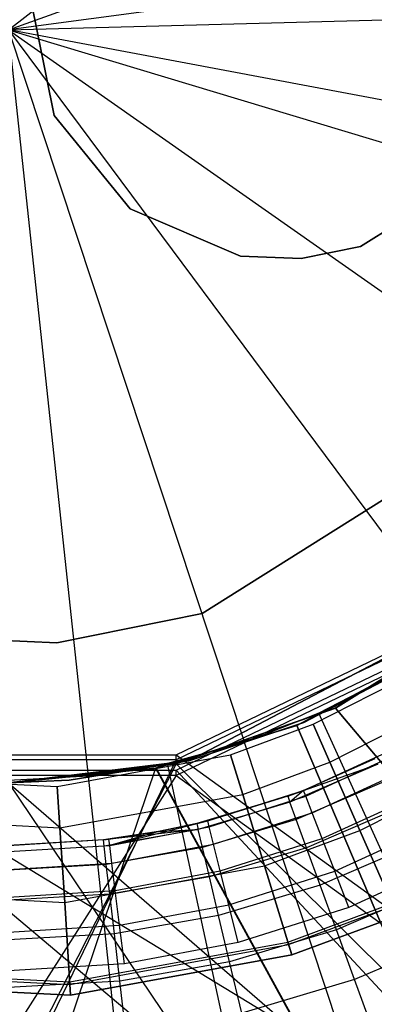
# Model space of a CAD drawing. Extents: x 0.1 to 16.1, y -7 to 7.
# Tile 30 of 68: x 8.084 to 8.226, y -0.388 to 0.004. Entities that reach past the tile are written whole.
import ezdxf

# ---------------------------------------------------------------- set-up
doc = ezdxf.new("R2010")
doc.units = 0
doc.header["$LTSCALE"] = 2.54
doc.layers.get('0').update_dxf_attribs({"color": 13, "linetype": 'CONTINUOUS'})

# ---------------------------------------------------------------- blocks, each defined once
blk = doc.blocks.new('DROPS_WOOD_E_PM_STL')
at = {"color": 0}
for p, q in [((8.08, 0, 2.18815), (8.31522, 0.18467, 2.19005)), ((8.08, 0, 2.18815), (8.31522, 0.18467, 2.19005)), ((8.08, 0, 2.18815), (8.36132, 0.10145, 2.19005)), ((8.08, 0, 2.18815), (8.36132, 0.10145, 2.19005)), ((8.37641, 0.03969, 2.19005), (8.08, 0, 2.18815)), ((8.37641, 0.03969, 2.19005), (8.08, 0, 2.18815)), ((8.0982, -0.03414, 215.55796), (8.08873, 0.01278, 215.55796)), ((8.08873, 0.01278, 14.55795), (8.0982, -0.03414, 14.55795)), ((8.08873, 0.01278, 14.55795), (8.0982, -0.03414, 14.55795)), ((8.0982, -0.03414, 215.55796), (8.08873, 0.01278, 215.55796)), ((8.08, 0, 2.18815), (8.37895, 0.00796, 2.19005)), ((8.08, 0, 2.18815), (8.37895, 0.00796, 2.19005)), ((8.11179, -0.29736, 2.19005), (8.08, 0, 2.18815)), ((8.37388, -0.05541, 2.19005), (8.08, 0, 2.18815)), ((8.08, 0, 2.18815), (8.32472, -0.17189, 2.19005)), ((8.08, 0, 2.18815), (8.36632, -0.08633, 2.19005)), ((8.08, 0, 2.18815), (8.36632, -0.08633, 2.19005)), ((8.37388, -0.05541, 2.19005), (8.08, 0, 2.18815)), ((8.08, 0, 2.18815), (8.25835, -0.24006, 2.19005)), ((8.08, 0, 2.18815), (8.32472, -0.17189, 2.19005)), ((8.08, 0, 2.18815), (8.17393, -0.28392, 2.19005)), ((8.08, 0, 2.18815), (8.25835, -0.24006, 2.19005)), ((8.11179, -0.29736, 2.19005), (8.08, 0, 2.18815)), ((8.08, 0, 2.18815), (8.17393, -0.28392, 2.19005)), ((8.1284, -0.07128, 215.55796), (8.0982, -0.03414, 215.55796)), ((8.0982, -0.03414, 14.55795), (8.1284, -0.07128, 14.55795)), ((8.0982, -0.03414, 14.55795), (8.1284, -0.07128, 14.55795)), ((8.0982, -0.03414, 14.55795), (8.0982, -0.03414, 215.55796)), ((8.1284, -0.07128, 215.55796), (8.0982, -0.03414, 215.55796)), ((8.0982, -0.03414, 14.55795), (8.0982, -0.03414, 215.55796)), ((8.26061, -0.06088, 215.55796), (8.2201, -0.08638, 215.55796)), ((8.2201, -0.08638, 14.55795), (8.26061, -0.06088, 14.55795)), ((8.2201, -0.08638, 14.55795), (8.26061, -0.06088, 14.55795)), ((8.26061, -0.06088, 215.55796), (8.2201, -0.08638, 215.55796)), ((8.17239, -0.09013, 215.55796), (8.1284, -0.07128, 215.55796)), ((8.1284, -0.07128, 14.55795), (8.17239, -0.09013, 14.55795)), ((8.1284, -0.07128, 14.55795), (8.17239, -0.09013, 14.55795)), ((8.1284, -0.07128, 14.55795), (8.1284, -0.07128, 215.55796)), ((8.17239, -0.09013, 215.55796), (8.1284, -0.07128, 215.55796)), ((8.1284, -0.07128, 14.55795), (8.1284, -0.07128, 215.55796)), ((8.19647, -0.09115, 215.55796), (8.17239, -0.09013, 215.55796)), ((8.17239, -0.09013, 14.55795), (8.19647, -0.09115, 14.55795)), ((8.17239, -0.09013, 14.55795), (8.19647, -0.09115, 14.55795)), ((8.17239, -0.09013, 14.55795), (8.17239, -0.09013, 215.55796)), ((8.19647, -0.09115, 215.55796), (8.17239, -0.09013, 215.55796)), ((8.17239, -0.09013, 14.55795), (8.17239, -0.09013, 215.55796)), ((8.2201, -0.08638, 215.55796), (8.19647, -0.09115, 215.55796)), ((8.19647, -0.09115, 14.55795), (8.2201, -0.08638, 14.55795)), ((8.19647, -0.09115, 14.55795), (8.2201, -0.08638, 14.55795)), ((8.2201, -0.08638, 215.55796), (8.19647, -0.09115, 215.55796)), ((8.2201, -0.08638, 14.55795), (8.2201, -0.08638, 215.55796)), ((8.2201, -0.08638, 14.55795), (8.2201, -0.08638, 215.55796)), ((8.19647, -0.09115, 14.55795), (8.19647, -0.09115, 215.55796)), ((8.19647, -0.09115, 14.55795), (8.19647, -0.09115, 215.55796)), ((8.15709, -0.23255, 215.55796), (8.25634, -0.17009, 215.55796)), ((8.25634, -0.17009, 14.55795), (8.15709, -0.23255, 14.55795)), ((8.15709, -0.23255, 215.55796), (8.25634, -0.17009, 215.55796)), ((8.25634, -0.17009, 14.55795), (8.15709, -0.23255, 14.55795)), ((8.27894, -0.22455, 29.35812), (8.15179, -0.29128, 29.35812)), ((8.15179, -0.29128, 28.35812), (8.27894, -0.22455, 28.35812)), ((8.15179, -0.29128, 28.35812), (8.27894, -0.22455, 28.35812)), ((8.27894, -0.22455, 29.35812), (8.15179, -0.29128, 29.35812)), ((8.14676, -0.28884, 29.36665), (8.26705, -0.23091, 29.36859)), ((8.14676, -0.28884, 29.36665), (8.26705, -0.23091, 29.36859)), ((8.0992, -0.24425, 215.55796), (8.15709, -0.23255, 215.55796)), ((8.15709, -0.23255, 14.55795), (8.0992, -0.24425, 14.55795)), ((8.15709, -0.23255, 14.55795), (8.0992, -0.24425, 14.55795)), ((8.0992, -0.24425, 215.55796), (8.15709, -0.23255, 215.55796)), ((8.26705, -0.23298, 33.37078), (8.14676, -0.2909, 33.36693)), ((8.26705, -0.23298, 33.37078), (8.14676, -0.2909, 33.36693)), ((8.15709, -0.23255, 215.55796), (8.15709, -0.23255, 14.55795)), ((8.15709, -0.23255, 215.55796), (8.15709, -0.23255, 14.55795)), ((8.26705, -0.23455, 28.3392), (8.21007, -0.27034, 28.3407)), ((8.26705, -0.23455, 28.3392), (8.21007, -0.27034, 28.3407)), ((8.21016, -0.27029, 16.34353), (8.26705, -0.23455, 16.34503)), ((8.21016, -0.27029, 16.34353), (8.26705, -0.23455, 16.34503)), ((8.14676, -0.29503, 41.36581), (8.26705, -0.2371, 41.36202)), ((8.14676, -0.29503, 41.36581), (8.26705, -0.2371, 41.36202)), ((8.26705, -0.23916, 45.36421), (8.14676, -0.29709, 45.36609)), ((8.26705, -0.23916, 45.36421), (8.14676, -0.29709, 45.36609)), ((8.04019, -0.24174, 215.55796), (8.0992, -0.24425, 215.55796)), ((8.0992, -0.24425, 14.55795), (8.04019, -0.24174, 14.55795)), ((8.04019, -0.24174, 215.55796), (8.0992, -0.24425, 215.55796)), ((8.0992, -0.24425, 14.55795), (8.04019, -0.24174, 14.55795)), ((8.0992, -0.24425, 215.55796), (8.0992, -0.24425, 14.55795)), ((8.0992, -0.24425, 215.55796), (8.0992, -0.24425, 14.55795)), ((8.24676, -0.24938, 40.87293), (8.1948, -0.27716, 40.87502)), ((8.24676, -0.24938, 40.87293), (8.1948, -0.27716, 40.87502)), ((8.1948, -0.27716, 33.87879), (8.24675, -0.24939, 33.88088)), ((8.1948, -0.27716, 33.87879), (8.24675, -0.24939, 33.88088)), ((8.24034, -0.25356, 41.3819), (8.19759, -0.27599, 41.3819)), ((8.19759, -0.27599, 40.8819), (8.24034, -0.25356, 40.8819)), ((8.19759, -0.27599, 40.8819), (8.24034, -0.25356, 40.8819)), ((8.24034, -0.25356, 41.3819), (8.19759, -0.27599, 41.3819)), ((8.24034, -0.25356, 33.88877), (8.19759, -0.27599, 33.88877)), ((8.19759, -0.27599, 33.38877), (8.24034, -0.25356, 33.38877)), ((8.19759, -0.27599, 33.38877), (8.24034, -0.25356, 33.38877)), ((8.24034, -0.25356, 33.88877), (8.19759, -0.27599, 33.88877)), ((8.23182, -0.25765, 2.19005), (8.20357, -0.27233, 2.19005)), ((8.23182, -0.25765, 2.19005), (8.20357, -0.27233, 2.19005)), ((8.20132, -0.27672, 213.36956), (8.23263, -0.26076, 213.36956)), ((8.20132, -0.27672, 213.40759), (8.23263, -0.26076, 213.40759)), ((8.20132, -0.27672, 213.36956), (8.23263, -0.26076, 213.36956)), ((8.20132, -0.27672, 213.40759), (8.23263, -0.26076, 213.40759)), ((8.14676, -0.29248, 16.34249), (8.21016, -0.27029, 16.34353)), ((8.14676, -0.29248, 16.34249), (8.21016, -0.27029, 16.34353)), ((8.21007, -0.27034, 28.3407), (8.14676, -0.29248, 28.34174)), ((8.21007, -0.27034, 28.3407), (8.14676, -0.29248, 28.34174)), ((8.21007, -0.27034, 28.3407), (8.21016, -0.27029, 16.34353)), ((8.21007, -0.27034, 28.3407), (8.21016, -0.27029, 16.34353)), ((8.21007, -0.27034, 28.3407), (8.65614, -0.8, 28.31439)), ((8.21007, -0.27034, 28.3407), (8.65614, -0.8, 28.31439)), ((8.21016, -0.27029, 16.34353), (8.65614, -0.8, 16.36984)), ((8.21016, -0.27029, 16.34353), (8.65614, -0.8, 16.36984)), ((8.20357, -0.27233, 2.19005), (8.17393, -0.28392, 2.19005)), ((8.20357, -0.27233, 2.19005), (8.17393, -0.28392, 2.19005)), ((8.32641, -0.54303, 2.22278), (8.20357, -0.27233, 2.19005)), ((8.32641, -0.54303, 2.22278), (8.20357, -0.27233, 2.19005)), ((8.1948, -0.27716, 40.87502), (8.13844, -0.29425, 40.87642)), ((8.1948, -0.27716, 40.87502), (8.13844, -0.29425, 40.87642)), ((8.1387, -0.2942, 33.8774), (8.1948, -0.27716, 33.87879)), ((8.1387, -0.2942, 33.8774), (8.1948, -0.27716, 33.87879)), ((8.19759, -0.27599, 41.3819), (8.15179, -0.29128, 41.3819)), ((8.15179, -0.29128, 40.8819), (8.19759, -0.27599, 40.8819)), ((8.15179, -0.29128, 40.8819), (8.19759, -0.27599, 40.8819)), ((8.19759, -0.27599, 41.3819), (8.15179, -0.29128, 41.3819)), ((8.19759, -0.27599, 33.88877), (8.15179, -0.29128, 33.88877)), ((8.15179, -0.29128, 33.38877), (8.19759, -0.27599, 33.38877)), ((8.15179, -0.29128, 33.38877), (8.19759, -0.27599, 33.38877)), ((8.19759, -0.27599, 33.88877), (8.15179, -0.29128, 33.88877)), ((8.16838, -0.28893, 213.36956), (8.20132, -0.27672, 213.36956)), ((8.16838, -0.28893, 213.40759), (8.20132, -0.27672, 213.40759)), ((8.16838, -0.28893, 213.36956), (8.20132, -0.27672, 213.36956)), ((8.16838, -0.28893, 213.40759), (8.20132, -0.27672, 213.40759)), ((8.41608, -0.8, 33.89308), (8.1948, -0.27716, 33.87879)), ((8.41608, -0.8, 33.89308), (8.1948, -0.27716, 33.87879)), ((8.1948, -0.27716, 40.87502), (8.41608, -0.8, 40.86074)), ((8.1948, -0.27716, 40.87502), (8.41608, -0.8, 40.86074)), ((8.1948, -0.27716, 40.87502), (8.1948, -0.27716, 33.87879)), ((8.1948, -0.27716, 40.87502), (8.1948, -0.27716, 33.87879)), ((8.19759, -0.27599, 40.8819), (8.19759, -0.27599, 41.3819)), ((8.19759, -0.27599, 40.8819), (8.19759, -0.27599, 41.3819)), ((8.19759, -0.27599, 33.38877), (8.19759, -0.27599, 33.88877)), ((8.19759, -0.27599, 33.38877), (8.19759, -0.27599, 33.88877)), ((8.20132, -0.27672, 213.36956), (8.20795, -0.29184, 213.33528)), ((8.20132, -0.27672, 213.36956), (8.20795, -0.29184, 213.33528)), ((8.20132, -0.27672, 213.40759), (8.20132, -0.27672, 213.36956)), ((8.20132, -0.27672, 213.40759), (8.20132, -0.27672, 213.36956)), ((8.20795, -0.29184, 213.44189), (8.20132, -0.27672, 213.40759)), ((8.20795, -0.29184, 213.44189), (8.20132, -0.27672, 213.40759)), ((8.20795, -0.29184, 213.33528), (8.24097, -0.27501, 213.33528)), ((8.20795, -0.29184, 213.33528), (8.24097, -0.27501, 213.33528)), ((8.20795, -0.29184, 213.44189), (8.24097, -0.27501, 213.44189)), ((8.20795, -0.29184, 213.44189), (8.24097, -0.27501, 213.44189)), ((8.17393, -0.28392, 2.19005), (8.14322, -0.2923, 2.19005)), ((8.17393, -0.28392, 2.19005), (8.14322, -0.2923, 2.19005)), ((8.26729, -0.56615, 2.22278), (8.17393, -0.28392, 2.19005)), ((8.26729, -0.56615, 2.22278), (8.17393, -0.28392, 2.19005)), ((8.1974, -0.30305, 16.28972), (8.23375, -0.28633, 16.28972)), ((8.1974, -0.30305, 16.28972), (8.23375, -0.28633, 16.28972)), ((8.01324, -0.28884, 29.36665), (8.84818, -0.79638, 29.40308)), ((8.01324, -0.28884, 29.36665), (8.84818, -0.79638, 29.40308)), ((8.01324, -0.28884, 29.36665), (8.14676, -0.28884, 29.36665)), ((8.01324, -0.28884, 29.36665), (8.14676, -0.28884, 29.36665)), ((8.09936, -0.30152, 213.36956), (8.16838, -0.28893, 213.36956)), ((8.09936, -0.30152, 213.40759), (8.16838, -0.28893, 213.40759)), ((8.09936, -0.30152, 213.36956), (8.16838, -0.28893, 213.36956)), ((8.09936, -0.30152, 213.40759), (8.16838, -0.28893, 213.40759)), ((8.14676, -0.28884, 29.36665), (8.84818, -0.79638, 29.40308)), ((8.14676, -0.28884, 29.36665), (8.84818, -0.79638, 29.40308)), ((8.14676, -0.2909, 33.36693), (8.14676, -0.28884, 29.36665)), ((8.14676, -0.2909, 33.36693), (8.14676, -0.28884, 29.36665)), ((8.16838, -0.28893, 213.36956), (8.17321, -0.30472, 213.33528)), ((8.16838, -0.28893, 213.36956), (8.17321, -0.30472, 213.33528)), ((8.16838, -0.28893, 213.40759), (8.16838, -0.28893, 213.36956)), ((8.16838, -0.28893, 213.40759), (8.16838, -0.28893, 213.36956)), ((8.17321, -0.30472, 213.44189), (8.16838, -0.28893, 213.40759)), ((8.17321, -0.30472, 213.44189), (8.16838, -0.28893, 213.40759)), ((8.19829, -0.30534, 16.30518), (8.23491, -0.28848, 16.30518)), ((8.19829, -0.30534, 16.30518), (8.23491, -0.28848, 16.30518)), ((8.14676, -0.29248, 28.34174), (7.88769, -0.8, 28.33903)), ((8.14676, -0.29248, 28.34174), (7.88769, -0.8, 28.33903)), ((8.14676, -0.2909, 33.36693), (7.90054, -0.79843, 33.37014)), ((8.14676, -0.2909, 33.36693), (7.90054, -0.79843, 33.37014)), ((8.13844, -0.29425, 40.87642), (7.96782, -0.8, 40.87511)), ((8.13844, -0.29425, 40.87642), (7.96782, -0.8, 40.87511)), ((8.14676, -0.2909, 33.36693), (8.01324, -0.2909, 33.36693)), ((8.14676, -0.2909, 33.36693), (8.01324, -0.2909, 33.36693)), ((8.0799, -0.3, 16.34211), (8.14676, -0.29248, 16.34249)), ((8.0799, -0.3, 16.34211), (8.14676, -0.29248, 16.34249)), ((8.15179, -0.29128, 29.35812), (8.08, -0.3, 29.35812)), ((8.08, -0.3, 28.35812), (8.15179, -0.29128, 28.35812)), ((8.08, -0.3, 28.35812), (8.15179, -0.29128, 28.35812)), ((8.15179, -0.29128, 29.35812), (8.08, -0.3, 29.35812)), ((8.08, -0.3, 33.87691), (8.1387, -0.2942, 33.8774)), ((8.08, -0.3, 33.87691), (8.1387, -0.2942, 33.8774)), ((8.13844, -0.29425, 40.87642), (8.08, -0.3, 40.87691)), ((8.13844, -0.29425, 40.87642), (8.08, -0.3, 40.87691)), ((8.14676, -0.29248, 28.34174), (8.0801, -0.3, 28.34211)), ((8.14676, -0.29248, 28.34174), (8.0801, -0.3, 28.34211)), ((8.15179, -0.29128, 41.3819), (8.10414, -0.29903, 41.3819)), ((8.10414, -0.29903, 40.8819), (8.15179, -0.29128, 40.8819)), ((8.10414, -0.29903, 40.8819), (8.15179, -0.29128, 40.8819)), ((8.15179, -0.29128, 41.3819), (8.10414, -0.29903, 41.3819)), ((8.15179, -0.29128, 33.88877), (8.10414, -0.29903, 33.88877)), ((8.10414, -0.29903, 33.38877), (8.15179, -0.29128, 33.38877)), ((8.10414, -0.29903, 33.38877), (8.15179, -0.29128, 33.38877)), ((8.15179, -0.29128, 33.88877), (8.10414, -0.29903, 33.88877)), ((8.14322, -0.2923, 2.19005), (8.11179, -0.29736, 2.19005)), ((8.14322, -0.2923, 2.19005), (8.11179, -0.29736, 2.19005)), ((8.13844, -0.29425, 40.87642), (8.1387, -0.2942, 33.8774)), ((8.13844, -0.29425, 40.87642), (8.1387, -0.2942, 33.8774)), ((8.13844, -0.29425, 40.87642), (8.41608, -0.8, 40.86074)), ((8.13844, -0.29425, 40.87642), (8.41608, -0.8, 40.86074)), ((8.1387, -0.2942, 33.8774), (8.41608, -0.8, 33.89308)), ((8.1387, -0.2942, 33.8774), (8.41608, -0.8, 33.89308)), ((8.20605, -0.58285, 2.22278), (8.14322, -0.2923, 2.19005)), ((8.20605, -0.58285, 2.22278), (8.14322, -0.2923, 2.19005)), ((8.14676, -0.29248, 16.34249), (8.65614, -0.8, 16.36984)), ((8.14676, -0.29248, 16.34249), (8.65614, -0.8, 16.36984)), ((8.14676, -0.29248, 28.34174), (8.65614, -0.8, 28.31439)), ((8.14676, -0.29248, 28.34174), (8.65614, -0.8, 28.31439)), ((8.14676, -0.29248, 28.34174), (8.14676, -0.29248, 16.34249)), ((8.14676, -0.29248, 28.34174), (8.14676, -0.29248, 16.34249)), ((8.15179, -0.29128, 28.35812), (8.15179, -0.29128, 29.35812)), ((8.15179, -0.29128, 28.35812), (8.15179, -0.29128, 29.35812)), ((8.15179, -0.29128, 40.8819), (8.15179, -0.29128, 41.3819)), ((8.15179, -0.29128, 40.8819), (8.15179, -0.29128, 41.3819)), ((8.15179, -0.29128, 33.38877), (8.15179, -0.29128, 33.88877)), ((8.15179, -0.29128, 33.38877), (8.15179, -0.29128, 33.88877)), ((8.17321, -0.30472, 213.33528), (8.20795, -0.29184, 213.33528)), ((8.17321, -0.30472, 213.33528), (8.20795, -0.29184, 213.33528)), ((8.17321, -0.30472, 213.44189), (8.20795, -0.29184, 213.44189)), ((8.17321, -0.30472, 213.44189), (8.20795, -0.29184, 213.44189)), ((8.22698, -0.29267, 15.01747), (8.19201, -0.30776, 15.01747)), ((8.22698, -0.29267, 15.01747), (8.19201, -0.30776, 15.01747)), ((8.22586, -0.29043, 15.03972), (8.1974, -0.30305, 16.28972)), ((8.22586, -0.29043, 15.03972), (8.1974, -0.30305, 15.03972)), ((8.22586, -0.29043, 15.03972), (8.1974, -0.30305, 16.28972)), ((8.22586, -0.29043, 15.03972), (8.1974, -0.30305, 15.03972)), ((8.1974, -0.30305, 15.03972), (8.22698, -0.29267, 15.01747)), ((8.1974, -0.30305, 15.03972), (8.22698, -0.29267, 15.01747)), ((8.20795, -0.29184, 213.33528), (8.2199, -0.31908, 213.31155)), ((8.20795, -0.29184, 213.33528), (8.2199, -0.31908, 213.31155)), ((8.2199, -0.31908, 213.4656), (8.20795, -0.29184, 213.44189)), ((8.2199, -0.31908, 213.4656), (8.20795, -0.29184, 213.44189)), ((8.14676, -0.29709, 45.36609), (7.82359, -0.80461, 45.362)), ((8.14676, -0.29709, 45.36609), (7.82359, -0.80461, 45.362)), ((8.01324, -0.29503, 41.36581), (8.61693, -0.80253, 41.32991)), ((8.01324, -0.29503, 41.36581), (8.61693, -0.80253, 41.32991)), ((8.01324, -0.29503, 41.36581), (8.14676, -0.29503, 41.36581)), ((8.01324, -0.29503, 41.36581), (8.14676, -0.29503, 41.36581)), ((8.14676, -0.29709, 45.36609), (8.01324, -0.29709, 45.36609)), ((8.14676, -0.29709, 45.36609), (8.01324, -0.29709, 45.36609)), ((8.0293, -0.29786, 213.36956), (8.09936, -0.30152, 213.36956)), ((8.0293, -0.29786, 213.40759), (8.09936, -0.30152, 213.40759)), ((8.0293, -0.29786, 213.36956), (8.09936, -0.30152, 213.36956)), ((8.0293, -0.29786, 213.40759), (8.09936, -0.30152, 213.40759)), ((8.11179, -0.29736, 2.19005), (8.08, -0.29906, 2.19005)), ((8.11179, -0.29736, 2.19005), (8.08, -0.29906, 2.19005)), ((8.14338, -0.59294, 2.22278), (8.11179, -0.29736, 2.19005)), ((8.14338, -0.59294, 2.22278), (8.11179, -0.29736, 2.19005)), ((8.14676, -0.29503, 41.36581), (8.61693, -0.80253, 41.32991)), ((8.14676, -0.29503, 41.36581), (8.61693, -0.80253, 41.32991)), ((8.14676, -0.29709, 45.36609), (8.14676, -0.29503, 41.36581)), ((8.14676, -0.29709, 45.36609), (8.14676, -0.29503, 41.36581)), ((8.14676, -0.29709, 45.36609), (8.84818, -0.80459, 45.32914)), ((8.14676, -0.29709, 45.36609), (8.84818, -0.80459, 45.32914)), ((8.20085, -0.31196, 16.31911), (8.23827, -0.29474, 16.31911)), ((8.20085, -0.31196, 16.31911), (8.23827, -0.29474, 16.31911)), ((8.0799, -0.3, 16.34211), (8.65614, -0.8, 16.36984)), ((8.0799, -0.3, 16.34211), (8.65614, -0.8, 16.36984)), ((8.10414, -0.29903, 41.3819), (8.08, -0.3, 41.3819)), ((8.08, -0.3, 40.8819), (8.10414, -0.29903, 40.8819)), ((8.08, -0.3, 40.8819), (8.10414, -0.29903, 40.8819)), ((8.10414, -0.29903, 41.3819), (8.08, -0.3, 41.3819)), ((8.10414, -0.29903, 33.88877), (8.08, -0.3, 33.88877)), ((8.08, -0.3, 33.38877), (8.10414, -0.29903, 33.38877)), ((8.08, -0.3, 33.38877), (8.10414, -0.29903, 33.38877)), ((8.10414, -0.29903, 33.88877), (8.08, -0.3, 33.88877)), ((8.08, -0.3, 33.87691), (8.41608, -0.8, 33.89308)), ((8.08, -0.3, 33.87691), (8.41608, -0.8, 33.89308)), ((8.09936, -0.30152, 213.36956), (8.10042, -0.318, 213.33528)), ((8.09936, -0.30152, 213.36956), (8.10042, -0.318, 213.33528)), ((8.09936, -0.30152, 213.40759), (8.09936, -0.30152, 213.36956)), ((8.09936, -0.30152, 213.40759), (8.09936, -0.30152, 213.36956)), ((8.10042, -0.318, 213.44189), (8.09936, -0.30152, 213.40759)), ((8.10042, -0.318, 213.44189), (8.09936, -0.30152, 213.40759)), ((8.10414, -0.29903, 40.8819), (8.10414, -0.29903, 41.3819)), ((8.10414, -0.29903, 40.8819), (8.10414, -0.29903, 41.3819)), ((8.10414, -0.29903, 33.38877), (8.10414, -0.29903, 33.88877)), ((8.10414, -0.29903, 33.38877), (8.10414, -0.29903, 33.88877)), ((8.2303, -0.29928, 14.99634), (8.19454, -0.31471, 14.99634)), ((8.2303, -0.29928, 14.99634), (8.19454, -0.31471, 14.99634)), ((8.2199, -0.31908, 213.31155), (8.25599, -0.30068, 213.31155)), ((8.2199, -0.31908, 213.31155), (8.25599, -0.30068, 213.31155)), ((8.2199, -0.31908, 213.4656), (8.25599, -0.30068, 213.4656)), ((8.2199, -0.31908, 213.4656), (8.25599, -0.30068, 213.4656)), ((8.10042, -0.318, 213.33528), (8.17321, -0.30472, 213.33528)), ((8.10042, -0.318, 213.33528), (8.17321, -0.30472, 213.33528)), ((8.10042, -0.318, 213.44189), (8.17321, -0.30472, 213.44189)), ((8.10042, -0.318, 213.44189), (8.17321, -0.30472, 213.44189)), ((8.19116, -0.3054, 15.03972), (8.15495, -0.31624, 15.03972)), ((8.19116, -0.3054, 15.03972), (8.15495, -0.31624, 15.03972)), ((8.15927, -0.31518, 16.28972), (8.1974, -0.30305, 16.28972)), ((8.15927, -0.31518, 16.28972), (8.1974, -0.30305, 16.28972)), ((8.19116, -0.3054, 15.03972), (8.15927, -0.31518, 16.28972)), ((8.19116, -0.3054, 15.03972), (8.15927, -0.31518, 16.28972)), ((8.15987, -0.31756, 16.30518), (8.19829, -0.30534, 16.30518)), ((8.15987, -0.31756, 16.30518), (8.19829, -0.30534, 16.30518)), ((8.17321, -0.30472, 213.33528), (8.18191, -0.33317, 213.31155)), ((8.17321, -0.30472, 213.33528), (8.18191, -0.33317, 213.31155)), ((8.18191, -0.33317, 213.4656), (8.17321, -0.30472, 213.44189)), ((8.18191, -0.33317, 213.4656), (8.17321, -0.30472, 213.44189)), ((8.1974, -0.30305, 15.03972), (8.19116, -0.3054, 15.03972)), ((8.19116, -0.3054, 15.03972), (8.1974, -0.30305, 16.28972)), ((8.19116, -0.3054, 15.03972), (8.1974, -0.30305, 16.28972)), ((8.1974, -0.30305, 15.03972), (8.19116, -0.3054, 15.03972)), ((8.19116, -0.3054, 15.03972), (8.19201, -0.30776, 15.01747)), ((8.19116, -0.3054, 15.03972), (8.19201, -0.30776, 15.01747)), ((8.1974, -0.30305, 15.03972), (8.19201, -0.30776, 15.01747)), ((8.1974, -0.30305, 15.03972), (8.19201, -0.30776, 15.01747)), ((8.1974, -0.30305, 15.03972), (8.1974, -0.30305, 16.28972)), ((8.1974, -0.30305, 15.03972), (8.1974, -0.30305, 16.28972)), ((8.19829, -0.30534, 16.30518), (8.1974, -0.30305, 16.28972)), ((8.19829, -0.30534, 16.30518), (8.1974, -0.30305, 16.28972)), ((8.20085, -0.31196, 16.31911), (8.19829, -0.30534, 16.30518)), ((8.20085, -0.31196, 16.31911), (8.19829, -0.30534, 16.30518)), ((8.20485, -0.32227, 16.33018), (8.24351, -0.30449, 16.33018)), ((8.20485, -0.32227, 16.33018), (8.24351, -0.30449, 16.33018)), ((8.19201, -0.30776, 15.01747), (8.15553, -0.31868, 15.01747)), ((8.19201, -0.30776, 15.01747), (8.15553, -0.31868, 15.01747)), ((8.19454, -0.31471, 14.99634), (8.19201, -0.30776, 15.01747)), ((8.19454, -0.31471, 14.99634), (8.19201, -0.30776, 15.01747)), ((8.23565, -0.30993, 14.97738), (8.19862, -0.3259, 14.97738)), ((8.23565, -0.30993, 14.97738), (8.19862, -0.3259, 14.97738)), ((8.1616, -0.32444, 16.31911), (8.20085, -0.31196, 16.31911)), ((8.1616, -0.32444, 16.31911), (8.20085, -0.31196, 16.31911)), ((8.20485, -0.32227, 16.33018), (8.20085, -0.31196, 16.31911)), ((8.20485, -0.32227, 16.33018), (8.20085, -0.31196, 16.31911)), ((8.02654, -0.31414, 213.33528), (8.10042, -0.318, 213.33528)), ((8.02654, -0.31414, 213.33528), (8.10042, -0.318, 213.33528)), ((8.02654, -0.31414, 213.44189), (8.10042, -0.318, 213.44189)), ((8.02654, -0.31414, 213.44189), (8.10042, -0.318, 213.44189)), ((8.12024, -0.32497, 16.30518), (8.15927, -0.31518, 16.28972)), ((8.12024, -0.32497, 16.30518), (8.15927, -0.31518, 16.28972)), ((8.12024, -0.32497, 16.30518), (8.15987, -0.31756, 16.30518)), ((8.12024, -0.32497, 16.30518), (8.15987, -0.31756, 16.30518)), ((8.13972, -0.31947, 16.28972), (8.15927, -0.31518, 16.28972)), ((8.13972, -0.31947, 16.28972), (8.15927, -0.31518, 16.28972)), ((8.15495, -0.31624, 15.03972), (8.13972, -0.31947, 16.28972)), ((8.15495, -0.31624, 15.03972), (8.13972, -0.31947, 16.28972)), ((8.15495, -0.31624, 15.03972), (8.13972, -0.31947, 15.03972)), ((8.15495, -0.31624, 15.03972), (8.13972, -0.31947, 15.03972)), ((8.15495, -0.31624, 15.03972), (8.15927, -0.31518, 16.28972)), ((8.15495, -0.31624, 15.03972), (8.15927, -0.31518, 16.28972)), ((8.15495, -0.31624, 15.03972), (8.15553, -0.31868, 15.01747)), ((8.15495, -0.31624, 15.03972), (8.15553, -0.31868, 15.01747)), ((8.19454, -0.31471, 14.99634), (8.15723, -0.32588, 14.99634)), ((8.19454, -0.31471, 14.99634), (8.15723, -0.32588, 14.99634)), ((8.15987, -0.31756, 16.30518), (8.15927, -0.31518, 16.28972)), ((8.15987, -0.31756, 16.30518), (8.15927, -0.31518, 16.28972)), ((8.1616, -0.32444, 16.31911), (8.15987, -0.31756, 16.30518)), ((8.1616, -0.32444, 16.31911), (8.15987, -0.31756, 16.30518)), ((8.19862, -0.3259, 14.97738), (8.19454, -0.31471, 14.99634)), ((8.19862, -0.3259, 14.97738), (8.19454, -0.31471, 14.99634)), ((8.20988, -0.33527, 16.33728), (8.2501, -0.31677, 16.33728)), ((8.20988, -0.33527, 16.33728), (8.2501, -0.31677, 16.33728)), ((8.10042, -0.318, 213.33528), (8.10233, -0.34769, 213.31155)), ((8.10042, -0.318, 213.33528), (8.10233, -0.34769, 213.31155)), ((8.10233, -0.34769, 213.4656), (8.10042, -0.318, 213.44189)), ((8.10233, -0.34769, 213.4656), (8.10042, -0.318, 213.44189)), ((8.15553, -0.31868, 15.01747), (8.11773, -0.3228, 15.03972)), ((8.15553, -0.31868, 15.01747), (8.11773, -0.3228, 15.03972)), ((8.13972, -0.31947, 15.03972), (8.11773, -0.3228, 15.03972)), ((8.13972, -0.31947, 15.03972), (8.11773, -0.3228, 15.03972)), ((8.15553, -0.31868, 15.01747), (8.11802, -0.32529, 15.01747)), ((8.15553, -0.31868, 15.01747), (8.11802, -0.32529, 15.01747)), ((8.13972, -0.31947, 15.03972), (8.11994, -0.32254, 16.28972)), ((8.11994, -0.32254, 16.28972), (8.13972, -0.31947, 16.28972)), ((8.13972, -0.31947, 15.03972), (8.11994, -0.32254, 16.28972)), ((8.11994, -0.32254, 16.28972), (8.13972, -0.31947, 16.28972)), ((8.13972, -0.31947, 16.28972), (8.12024, -0.32497, 16.30518)), ((8.13972, -0.31947, 16.28972), (8.12024, -0.32497, 16.30518)), ((8.13972, -0.31947, 15.03972), (8.15553, -0.31868, 15.01747)), ((8.13972, -0.31947, 15.03972), (8.15553, -0.31868, 15.01747)), ((8.13972, -0.31947, 15.03972), (8.13972, -0.31947, 16.28972)), ((8.13972, -0.31947, 15.03972), (8.13972, -0.31947, 16.28972)), ((8.15723, -0.32588, 14.99634), (8.15553, -0.31868, 15.01747)), ((8.15723, -0.32588, 14.99634), (8.15553, -0.31868, 15.01747)), ((8.18191, -0.33317, 213.31155), (8.2199, -0.31908, 213.31155)), ((8.18191, -0.33317, 213.31155), (8.2199, -0.31908, 213.31155)), ((8.18191, -0.33317, 213.4656), (8.2199, -0.31908, 213.4656)), ((8.18191, -0.33317, 213.4656), (8.2199, -0.31908, 213.4656)), ((8.2199, -0.31908, 213.31155), (8.23479, -0.35306, 213.30308)), ((8.2199, -0.31908, 213.31155), (8.23479, -0.35306, 213.30308)), ((8.23479, -0.35306, 213.47407), (8.2199, -0.31908, 213.4656)), ((8.23479, -0.35306, 213.47407), (8.2199, -0.31908, 213.4656)), ((8.08, -0.325, 16.28972), (8.11994, -0.32254, 16.28972)), ((8.08, -0.325, 16.28972), (8.11994, -0.32254, 16.28972)), ((8.11773, -0.3228, 15.03972), (8.08, -0.325, 16.28972)), ((8.11773, -0.3228, 15.03972), (8.08, -0.325, 16.28972)), ((8.11773, -0.3228, 15.03972), (8.08, -0.325, 15.03972)), ((8.11773, -0.3228, 15.03972), (8.08, -0.325, 15.03972)), ((8.08, -0.32745, 16.30518), (8.12024, -0.32497, 16.30518)), ((8.08, -0.32745, 16.30518), (8.12024, -0.32497, 16.30518)), ((8.11802, -0.32529, 15.01747), (8.08, -0.32751, 15.01747)), ((8.11802, -0.32529, 15.01747), (8.08, -0.32751, 15.01747)), ((8.11773, -0.3228, 15.03972), (8.11994, -0.32254, 16.28972)), ((8.11773, -0.3228, 15.03972), (8.11994, -0.32254, 16.28972)), ((8.11802, -0.32529, 15.01747), (8.11773, -0.3228, 15.03972)), ((8.11802, -0.32529, 15.01747), (8.11773, -0.3228, 15.03972)), ((8.11888, -0.33264, 14.99634), (8.11802, -0.32529, 15.01747)), ((8.11888, -0.33264, 14.99634), (8.11802, -0.32529, 15.01747)), ((8.12024, -0.32497, 16.30518), (8.11994, -0.32254, 16.28972)), ((8.12024, -0.32497, 16.30518), (8.11994, -0.32254, 16.28972)), ((8.12111, -0.33201, 16.31911), (8.12024, -0.32497, 16.30518)), ((8.12111, -0.33201, 16.31911), (8.12024, -0.32497, 16.30518)), ((8.12111, -0.33201, 16.31911), (8.1616, -0.32444, 16.31911)), ((8.12111, -0.33201, 16.31911), (8.1616, -0.32444, 16.31911)), ((8.1643, -0.33517, 16.33018), (8.1616, -0.32444, 16.31911)), ((8.1643, -0.33517, 16.33018), (8.1616, -0.32444, 16.31911)), ((8.1643, -0.33517, 16.33018), (8.20485, -0.32227, 16.33018)), ((8.1643, -0.33517, 16.33018), (8.20485, -0.32227, 16.33018)), ((8.24276, -0.32408, 14.96154), (8.20403, -0.34078, 14.96154)), ((8.24276, -0.32408, 14.96154), (8.20403, -0.34078, 14.96154)), ((8.20988, -0.33527, 16.33728), (8.20485, -0.32227, 16.33018)), ((8.20988, -0.33527, 16.33728), (8.20485, -0.32227, 16.33018)), ((8.15723, -0.32588, 14.99634), (8.11888, -0.33264, 14.99634)), ((8.15723, -0.32588, 14.99634), (8.11888, -0.33264, 14.99634)), ((8.15998, -0.33747, 14.97738), (8.15723, -0.32588, 14.99634)), ((8.15998, -0.33747, 14.97738), (8.15723, -0.32588, 14.99634)), ((8.19862, -0.3259, 14.97738), (8.15998, -0.33747, 14.97738)), ((8.19862, -0.3259, 14.97738), (8.15998, -0.33747, 14.97738)), ((8.20403, -0.34078, 14.96154), (8.19862, -0.3259, 14.97738)), ((8.20403, -0.34078, 14.96154), (8.19862, -0.3259, 14.97738)), ((8.08, -0.33455, 16.31911), (8.12111, -0.33201, 16.31911)), ((8.08, -0.33455, 16.31911), (8.12111, -0.33201, 16.31911)), ((8.11888, -0.33264, 14.99634), (8.08, -0.3349, 14.99634)), ((8.11888, -0.33264, 14.99634), (8.08, -0.3349, 14.99634)), ((8.10233, -0.34769, 213.31155), (8.18191, -0.33317, 213.31155)), ((8.10233, -0.34769, 213.31155), (8.18191, -0.33317, 213.31155)), ((8.10233, -0.34769, 213.4656), (8.18191, -0.33317, 213.4656)), ((8.10233, -0.34769, 213.4656), (8.18191, -0.33317, 213.4656)), ((8.12026, -0.34447, 14.97738), (8.11888, -0.33264, 14.99634)), ((8.12026, -0.34447, 14.97738), (8.11888, -0.33264, 14.99634)), ((8.12247, -0.34299, 16.33018), (8.12111, -0.33201, 16.31911)), ((8.12247, -0.34299, 16.33018), (8.12111, -0.33201, 16.31911)), ((8.18191, -0.33317, 213.31155), (8.19276, -0.36864, 213.30308)), ((8.18191, -0.33317, 213.31155), (8.19276, -0.36864, 213.30308)), ((8.19276, -0.36864, 213.47407), (8.18191, -0.33317, 213.4656)), ((8.19276, -0.36864, 213.47407), (8.18191, -0.33317, 213.4656)), ((8.25741, -0.33038, 16.33972), (8.21547, -0.34968, 16.33972)), ((8.25741, -0.33038, 16.33972), (8.21547, -0.34968, 16.33972)), ((8.12247, -0.34299, 16.33018), (8.1643, -0.33517, 16.33018)), ((8.12247, -0.34299, 16.33018), (8.1643, -0.33517, 16.33018)), ((8.1677, -0.34869, 16.33728), (8.1643, -0.33517, 16.33018)), ((8.1677, -0.34869, 16.33728), (8.1643, -0.33517, 16.33018)), ((8.1677, -0.34869, 16.33728), (8.20988, -0.33527, 16.33728)), ((8.1677, -0.34869, 16.33728), (8.20988, -0.33527, 16.33728)), ((8.21547, -0.34968, 16.33972), (8.20988, -0.33527, 16.33728)), ((8.21547, -0.34968, 16.33972), (8.20988, -0.33527, 16.33728)), ((8.15998, -0.33747, 14.97738), (8.12026, -0.34447, 14.97738)), ((8.15998, -0.33747, 14.97738), (8.12026, -0.34447, 14.97738)), ((8.16363, -0.35288, 14.96154), (8.15998, -0.33747, 14.97738)), ((8.16363, -0.35288, 14.96154), (8.15998, -0.33747, 14.97738)), ((8.20403, -0.34078, 14.96154), (8.16363, -0.35288, 14.96154)), ((8.20403, -0.34078, 14.96154), (8.16363, -0.35288, 14.96154)), ((8.21052, -0.3586, 14.94963), (8.20403, -0.34078, 14.96154)), ((8.21052, -0.3586, 14.94963), (8.20403, -0.34078, 14.96154)), ((8.25127, -0.34102, 14.94963), (8.21052, -0.3586, 14.94963)), ((8.25127, -0.34102, 14.94963), (8.21052, -0.3586, 14.94963)), ((8.02154, -0.34346, 213.31155), (8.10233, -0.34769, 213.31155)), ((8.02154, -0.34346, 213.31155), (8.10233, -0.34769, 213.31155)), ((8.02154, -0.34346, 213.4656), (8.10233, -0.34769, 213.4656)), ((8.02154, -0.34346, 213.4656), (8.10233, -0.34769, 213.4656)), ((8.08, -0.34561, 16.33018), (8.12247, -0.34299, 16.33018)), ((8.08, -0.34561, 16.33018), (8.12247, -0.34299, 16.33018)), ((8.12026, -0.34447, 14.97738), (8.08, -0.34682, 14.97738)), ((8.12026, -0.34447, 14.97738), (8.08, -0.34682, 14.97738)), ((8.1221, -0.3602, 14.96154), (8.12026, -0.34447, 14.97738)), ((8.1221, -0.3602, 14.96154), (8.12026, -0.34447, 14.97738)), ((8.12418, -0.35682, 16.33728), (8.12247, -0.34299, 16.33018)), ((8.12418, -0.35682, 16.33728), (8.12247, -0.34299, 16.33018)), ((8.10233, -0.34769, 213.31155), (8.1047, -0.38471, 213.30308)), ((8.10233, -0.34769, 213.31155), (8.1047, -0.38471, 213.30308)), ((8.1047, -0.38471, 213.47407), (8.10233, -0.34769, 213.4656)), ((8.1047, -0.38471, 213.47407), (8.10233, -0.34769, 213.4656)), ((8.12418, -0.35682, 16.33728), (8.1677, -0.34869, 16.33728)), ((8.12418, -0.35682, 16.33728), (8.1677, -0.34869, 16.33728)), ((8.17147, -0.36367, 16.33972), (8.1677, -0.34869, 16.33728)), ((8.17147, -0.36367, 16.33972), (8.1677, -0.34869, 16.33728)), ((8.19119, -0.36351, 213.38735), (8.23264, -0.34815, 213.38735)), ((8.19119, -0.36351, 213.38735), (8.23264, -0.34815, 213.38735)), ((8.1915, -0.36453, 213.39202), (8.23307, -0.34912, 213.39202)), ((8.1915, -0.36453, 213.39202), (8.23307, -0.34912, 213.39202)), ((8.16363, -0.35288, 14.96154), (8.1221, -0.3602, 14.96154)), ((8.16363, -0.35288, 14.96154), (8.1221, -0.3602, 14.96154)), ((8.16801, -0.37133, 14.94963), (8.16363, -0.35288, 14.96154)), ((8.16801, -0.37133, 14.94963), (8.16363, -0.35288, 14.96154)), ((8.21547, -0.34968, 16.33972), (8.17147, -0.36367, 16.33972)), ((8.21547, -0.34968, 16.33972), (8.17147, -0.36367, 16.33972)), ((8.23479, -0.35306, 213.38308), (8.19276, -0.36864, 213.38308)), ((8.19276, -0.36864, 213.30308), (8.23479, -0.35306, 213.30308)), ((8.23479, -0.35306, 213.47407), (8.19276, -0.36864, 213.47407)), ((8.19276, -0.36864, 213.30308), (8.23479, -0.35306, 213.30308)), ((8.23479, -0.35306, 213.47407), (8.19276, -0.36864, 213.47407)), ((8.19276, -0.36864, 213.39407), (8.23479, -0.35306, 213.39407)), ((8.19276, -0.36864, 213.39407), (8.23479, -0.35306, 213.39407)), ((8.23479, -0.35306, 213.38308), (8.19276, -0.36864, 213.38308)), ((8.08, -0.35955, 16.33728), (8.12418, -0.35682, 16.33728)), ((8.08, -0.35955, 16.33728), (8.12418, -0.35682, 16.33728)), ((8.12608, -0.37216, 16.33972), (8.12418, -0.35682, 16.33728)), ((8.12608, -0.37216, 16.33972), (8.12418, -0.35682, 16.33728)), ((8.1221, -0.3602, 14.96154), (8.08, -0.36265, 14.96154)), ((8.1221, -0.3602, 14.96154), (8.08, -0.36265, 14.96154)), ((8.1243, -0.37903, 14.94963), (8.1221, -0.3602, 14.96154)), ((8.1243, -0.37903, 14.94963), (8.1221, -0.3602, 14.96154)), ((8.21052, -0.3586, 14.94963), (8.16801, -0.37133, 14.94963)), ((8.21052, -0.3586, 14.94963), (8.16801, -0.37133, 14.94963)), ((8.21775, -0.37846, 14.94223), (8.21052, -0.3586, 14.94963)), ((8.21775, -0.37846, 14.94223), (8.21052, -0.3586, 14.94963)), ((8.26075, -0.35991, 14.94223), (8.21775, -0.37846, 14.94223)), ((8.26075, -0.35991, 14.94223), (8.21775, -0.37846, 14.94223)), ((8.10436, -0.37936, 213.38735), (8.19119, -0.36351, 213.38735)), ((8.10436, -0.37936, 213.38735), (8.19119, -0.36351, 213.38735)), ((8.10443, -0.38042, 213.39202), (8.1915, -0.36453, 213.39202)), ((8.10443, -0.38042, 213.39202), (8.1915, -0.36453, 213.39202)), ((8.17147, -0.36367, 16.33972), (8.12608, -0.37216, 16.33972)), ((8.17147, -0.36367, 16.33972), (8.12608, -0.37216, 16.33972)), ((8.19119, -0.36351, 213.38735), (8.1915, -0.36453, 213.39202)), ((8.19119, -0.36351, 213.38735), (8.1915, -0.36453, 213.39202)), ((8.19276, -0.36864, 213.38308), (8.19119, -0.36351, 213.38735)), ((8.19276, -0.36864, 213.38308), (8.19119, -0.36351, 213.38735)), ((8.1915, -0.36453, 213.39202), (8.19276, -0.36864, 213.39407)), ((8.1915, -0.36453, 213.39202), (8.19276, -0.36864, 213.39407)), ((8.19276, -0.36864, 213.38308), (8.1047, -0.38471, 213.38308)), ((8.1047, -0.38471, 213.30308), (8.19276, -0.36864, 213.30308)), ((8.19276, -0.36864, 213.47407), (8.1047, -0.38471, 213.47407)), ((8.1047, -0.38471, 213.30308), (8.19276, -0.36864, 213.30308)), ((8.19276, -0.36864, 213.47407), (8.1047, -0.38471, 213.47407)), ((8.1047, -0.38471, 213.39407), (8.19276, -0.36864, 213.39407)), ((8.1047, -0.38471, 213.39407), (8.19276, -0.36864, 213.39407)), ((8.19276, -0.36864, 213.38308), (8.1047, -0.38471, 213.38308)), ((8.12608, -0.37216, 16.33972), (8.08, -0.375, 16.33972)), ((8.12608, -0.37216, 16.33972), (8.08, -0.375, 16.33972)), ((8.16801, -0.37133, 14.94963), (8.1243, -0.37903, 14.94963)), ((8.16801, -0.37133, 14.94963), (8.1243, -0.37903, 14.94963)), ((8.17288, -0.39189, 14.94223), (8.16801, -0.37133, 14.94963)), ((8.17288, -0.39189, 14.94223), (8.16801, -0.37133, 14.94963)), ((8.01604, -0.3758, 213.39202), (8.10443, -0.38042, 213.39202)), ((8.01604, -0.3758, 213.39202), (8.10443, -0.38042, 213.39202)), ((8.01622, -0.37475, 213.38735), (8.10436, -0.37936, 213.38735)), ((8.01622, -0.37475, 213.38735), (8.10436, -0.37936, 213.38735)), ((8.1047, -0.38471, 213.38308), (8.01532, -0.38004, 213.38308)), ((8.01532, -0.38004, 213.30308), (8.1047, -0.38471, 213.30308)), ((8.1047, -0.38471, 213.47407), (8.01532, -0.38004, 213.47407)), ((8.01532, -0.38004, 213.30308), (8.1047, -0.38471, 213.30308)), ((8.1047, -0.38471, 213.47407), (8.01532, -0.38004, 213.47407)), ((8.01532, -0.38004, 213.39407), (8.1047, -0.38471, 213.39407)), ((8.01532, -0.38004, 213.39407), (8.1047, -0.38471, 213.39407)), ((8.1047, -0.38471, 213.38308), (8.01532, -0.38004, 213.38308)), ((8.1243, -0.37903, 14.94963), (8.08, -0.38161, 14.94963)), ((8.1243, -0.37903, 14.94963), (8.08, -0.38161, 14.94963)), ((8.10436, -0.37936, 213.38735), (8.10443, -0.38042, 213.39202)), ((8.10436, -0.37936, 213.38735), (8.10443, -0.38042, 213.39202)), ((8.1047, -0.38471, 213.38308), (8.10436, -0.37936, 213.38735)), ((8.1047, -0.38471, 213.38308), (8.10436, -0.37936, 213.38735)), ((8.10443, -0.38042, 213.39202), (8.1047, -0.38471, 213.39407)), ((8.10443, -0.38042, 213.39202), (8.1047, -0.38471, 213.39407)), ((8.12676, -0.40002, 14.94223), (8.1243, -0.37903, 14.94963)), ((8.12676, -0.40002, 14.94223), (8.1243, -0.37903, 14.94963)), ((8.21775, -0.37846, 14.94223), (8.17288, -0.39189, 14.94223)), ((8.21775, -0.37846, 14.94223), (8.17288, -0.39189, 14.94223)), ((8.22536, -0.39937, 14.93972), (8.21775, -0.37846, 14.94223)), ((8.22536, -0.39937, 14.93972), (8.21775, -0.37846, 14.94223))]:
    blk.add_line(p, q, dxfattribs=at)

msp = doc.modelspace()

# ---------------------------------------------------------------- block references
at = {"color": 0}
msp.add_blockref('DROPS_WOOD_E_PM_STL', (0, 0), dxfattribs=at)

doc.saveas('drawing.dxf')
